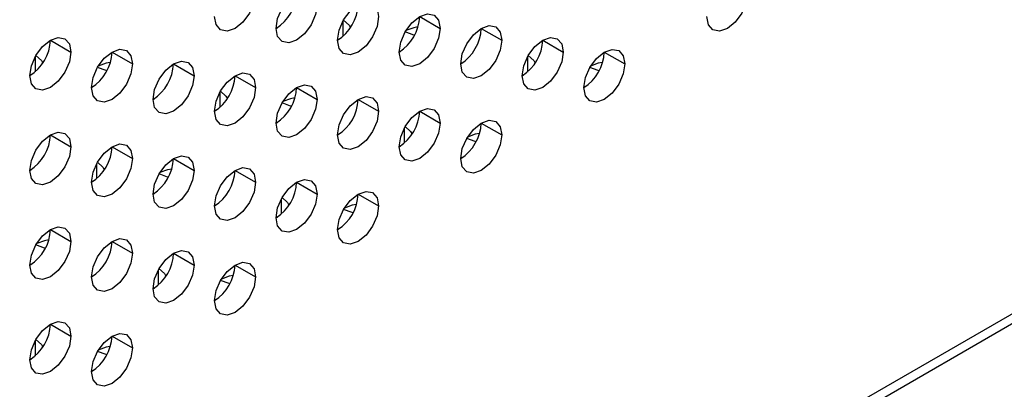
# Model space of a CAD drawing. Header units: millimetres. Extents: x 0 to 1118, y 0 to 864.
# Tile 123 of 256: x 934.13 to 938.37, y 635.41 to 637. Entities that reach past the tile are written whole.
import ezdxf

# ---------------------------------------------------------------- set-up
doc = ezdxf.new("R2010")
doc.units = ezdxf.units.MM

msp = doc.modelspace()

# ---------------------------------------------------------------- linework, layer by layer
at = {"color": 7, "linetype": 'Continuous', "lineweight": 25}
for p, q in [((985.8372, 663.1136), (930.4177, 631.1206)), ((930.3918, 631.0633), (985.8113, 663.0563)), ((935.8536, 637.0144), (935.942, 636.9634)), ((936.1188, 636.9634), (936.2071, 636.9124)), ((934.2626, 636.9125), (934.351, 636.8615)), ((936.3839, 636.9123), (936.4723, 636.8613)), ((934.5278, 636.8615), (934.6162, 636.8104)), ((936.6491, 636.8613), (936.7375, 636.8102)), ((934.7929, 636.8104), (934.8813, 636.7594)), ((935.0581, 636.7594), (935.1465, 636.7083)), ((935.3233, 636.7083), (935.4116, 636.6573)), ((935.5884, 636.6572), (935.6768, 636.6062)), ((935.8536, 636.6062), (935.942, 636.5551)), ((936.1188, 636.5551), (936.2071, 636.5041)), ((934.2626, 636.5043), (934.351, 636.4532)), ((934.5278, 636.4532), (934.6162, 636.4022)), ((934.7929, 636.4021), (934.8813, 636.3511)), ((935.0581, 636.3511), (935.1465, 636.3001)), ((935.3233, 636.3), (935.4116, 636.249)), ((935.5884, 636.249), (935.6768, 636.1979)), ((934.2626, 636.096), (934.351, 636.045)), ((934.5278, 636.0449), (934.6162, 635.9939)), ((934.7929, 635.9939), (934.8813, 635.9428)), ((935.0581, 635.9428), (935.1465, 635.8918)), ((934.2626, 635.6877), (934.351, 635.6367)), ((934.5278, 635.6367), (934.6162, 635.5856))]:
    msp.add_line(p, q, dxfattribs=at)
at = {"color": 8, "linetype": 'Continuous', "lineweight": 25}
for p, q in [((935.5221, 636.9927), (935.5221, 636.9284)), ((934.1963, 636.8397), (934.1963, 636.7754)), ((936.3176, 636.8395), (936.3176, 636.7752)), ((934.9918, 636.6865), (934.9918, 636.6223)), ((935.7873, 636.5334), (935.7873, 636.4691)), ((934.4615, 636.3804), (934.4615, 636.3161)), ((935.257, 636.2272), (935.257, 636.1629)), ((934.7266, 635.9211), (934.7266, 635.8568)), ((934.1963, 635.6149), (934.1963, 635.5506))]:
    msp.add_line(p, q, dxfattribs=at)
at = {"color": 7, "linetype": 'Continuous', "lineweight": 25, "flags": 128}
for points in [[(935.2349, 636.9635), (935.2416, 637.0064), (935.2608, 637.0506), (935.2894, 637.0893), (935.3233, 637.1166), (935.3571, 637.1283), (935.3858, 637.1228), (935.4049, 637.1007), (935.4116, 637.0655)], [(935.1465, 637.1166), (935.1398, 637.0737), (935.1206, 637.0295), (935.0919, 636.9908), (935.0581, 636.9635), (935.0243, 636.9517), (934.9956, 636.9573), (934.9764, 636.9794), (934.9697, 637.0145)], [(935.5, 636.9124), (935.5068, 636.9554), (935.5259, 636.9995), (935.5546, 637.0382), (935.5884, 637.0655), (935.6223, 637.0773), (935.6509, 637.0717), (935.6701, 637.0497), (935.6768, 637.0145)], [(937.2678, 637.1164), (937.2611, 637.0735), (937.2419, 637.0293), (937.2132, 636.9906), (937.1794, 636.9633), (937.1456, 636.9515), (937.1169, 636.9571), (937.0978, 636.9792), (937.091, 637.0143)], [(935.4116, 637.0655), (935.4049, 637.0226), (935.3858, 636.9784), (935.3571, 636.9397), (935.3233, 636.9124), (935.2894, 636.9007), (935.2608, 636.9063), (935.2416, 636.9283), (935.2349, 636.9635)], [(935.6768, 637.0145), (935.6701, 636.9715), (935.6509, 636.9274), (935.6223, 636.8887), (935.5884, 636.8614), (935.5546, 636.8496), (935.5259, 636.8552), (935.5068, 636.8773), (935.5, 636.9124)], [(935.5257, 636.9991), (935.5492, 636.9778), (935.5554, 636.9669)], [(935.7652, 636.8614), (935.7719, 636.9043), (935.7911, 636.9485), (935.8198, 636.9872), (935.8536, 637.0145), (935.8874, 637.0262), (935.9161, 637.0206), (935.9353, 636.9986), (935.942, 636.9634)], [(935.942, 636.9634), (935.9353, 636.9205), (935.9161, 636.8763), (935.8874, 636.8376), (935.8536, 636.8103), (935.8198, 636.7986), (935.7911, 636.8041), (935.7719, 636.8262), (935.7652, 636.8614)], [(935.8313, 636.9338), (935.8279, 636.9346), (935.7909, 636.9482)], [(935.8462, 636.9693), (935.8279, 636.9659), (935.7944, 636.954)], [(936.0304, 636.8103), (936.0371, 636.8533), (936.0563, 636.8974), (936.0849, 636.9361), (936.1188, 636.9634), (936.1526, 636.9752), (936.1813, 636.9696), (936.2004, 636.9475), (936.2071, 636.9124)], [(934.1742, 636.7595), (934.1809, 636.8024), (934.2001, 636.8466), (934.2288, 636.8852), (934.2626, 636.9125), (934.2964, 636.9243), (934.3251, 636.9187), (934.3443, 636.8967), (934.351, 636.8615)], [(936.2071, 636.9124), (936.2004, 636.8694), (936.1813, 636.8252), (936.1526, 636.7866), (936.1188, 636.7593), (936.0849, 636.7475), (936.0563, 636.7531), (936.0371, 636.7751), (936.0304, 636.8103)], [(936.2955, 636.7593), (936.3023, 636.8022), (936.3214, 636.8464), (936.3501, 636.885), (936.3839, 636.9123), (936.4177, 636.9241), (936.4464, 636.9185), (936.4656, 636.8965), (936.4723, 636.8613)], [(934.4394, 636.7084), (934.4461, 636.7513), (934.4653, 636.7955), (934.4939, 636.8342), (934.5278, 636.8615), (934.5616, 636.8732), (934.5903, 636.8677), (934.6094, 636.8456), (934.6162, 636.8104)], [(936.5607, 636.7082), (936.5674, 636.7511), (936.5866, 636.7953), (936.6153, 636.834), (936.6491, 636.8613), (936.6829, 636.873), (936.7116, 636.8675), (936.7307, 636.8454), (936.7375, 636.8102)], [(934.351, 636.8615), (934.3443, 636.8186), (934.3251, 636.7744), (934.2964, 636.7357), (934.2626, 636.7084), (934.2288, 636.6967), (934.2001, 636.7022), (934.1809, 636.7243), (934.1742, 636.7595)], [(934.1998, 636.8461), (934.2234, 636.8248), (934.2295, 636.8138)], [(934.7045, 636.6573), (934.7113, 636.7003), (934.7304, 636.7445), (934.7591, 636.7831), (934.7929, 636.8104), (934.8268, 636.8222), (934.8554, 636.8166), (934.8746, 636.7946), (934.8813, 636.7594)], [(936.4723, 636.8613), (936.4656, 636.8184), (936.4464, 636.7742), (936.4177, 636.7355), (936.3839, 636.7082), (936.3501, 636.6965), (936.3214, 636.702), (936.3023, 636.7241), (936.2955, 636.7593)], [(936.3212, 636.846), (936.3447, 636.8248), (936.3509, 636.8137)], [(934.6162, 636.8104), (934.6094, 636.7675), (934.5903, 636.7233), (934.5616, 636.6846), (934.5278, 636.6574), (934.4939, 636.6456), (934.4653, 636.6512), (934.4461, 636.6732), (934.4394, 636.7084)], [(934.5054, 636.7807), (934.502, 636.7815), (934.4651, 636.7952)], [(934.5203, 636.8162), (934.502, 636.8128), (934.4685, 636.8009)], [(936.7375, 636.8102), (936.7307, 636.7673), (936.7116, 636.7231), (936.6829, 636.6844), (936.6491, 636.6572), (936.6153, 636.6454), (936.5866, 636.651), (936.5674, 636.673), (936.5607, 636.7082)], [(936.6268, 636.7807), (936.6233, 636.7815), (936.5865, 636.7951)], [(936.6417, 636.8162), (936.6233, 636.8128), (936.59, 636.801)], [(934.8813, 636.7594), (934.8746, 636.7164), (934.8554, 636.6723), (934.8268, 636.6336), (934.7929, 636.6063), (934.7591, 636.5945), (934.7304, 636.6001), (934.7113, 636.6222), (934.7045, 636.6573)], [(934.9697, 636.6063), (934.9764, 636.6492), (934.9956, 636.6934), (935.0243, 636.7321), (935.0581, 636.7594), (935.0919, 636.7711), (935.1206, 636.7656), (935.1398, 636.7435), (935.1465, 636.7083)], [(935.1465, 636.7083), (935.1398, 636.6654), (935.1206, 636.6212), (935.0919, 636.5825), (935.0581, 636.5552), (935.0243, 636.5435), (934.9956, 636.549), (934.9764, 636.5711), (934.9697, 636.6063)], [(935.2349, 636.5552), (935.2416, 636.5982), (935.2608, 636.6423), (935.2894, 636.681), (935.3233, 636.7083), (935.3571, 636.7201), (935.3858, 636.7145), (935.4049, 636.6924), (935.4116, 636.6573)], [(934.9954, 636.693), (935.0189, 636.6717), (935.0251, 636.6607)], [(935.4116, 636.6573), (935.4049, 636.6143), (935.3858, 636.5701), (935.3571, 636.5315), (935.3233, 636.5042), (935.2894, 636.4924), (935.2608, 636.498), (935.2416, 636.52), (935.2349, 636.5552)], [(935.3159, 636.6632), (935.2975, 636.6597), (935.2641, 636.6478)], [(935.5, 636.5042), (935.5068, 636.5471), (935.5259, 636.5913), (935.5546, 636.63), (935.5884, 636.6573), (935.6223, 636.669), (935.6509, 636.6634), (935.6701, 636.6414), (935.6768, 636.6062)], [(935.301, 636.6276), (935.2975, 636.6284), (935.2606, 636.6421)], [(935.7652, 636.4531), (935.7719, 636.496), (935.7911, 636.5402), (935.8198, 636.5789), (935.8536, 636.6062), (935.8874, 636.6179), (935.9161, 636.6124), (935.9353, 636.5903), (935.942, 636.5551)], [(935.6768, 636.6062), (935.6701, 636.5633), (935.6509, 636.5191), (935.6223, 636.4804), (935.5884, 636.4531), (935.5546, 636.4414), (935.5259, 636.4469), (935.5068, 636.469), (935.5, 636.5042)], [(936.0304, 636.402), (936.0371, 636.445), (936.0563, 636.4892), (936.0849, 636.5278), (936.1188, 636.5551), (936.1526, 636.5669), (936.1813, 636.5613), (936.2004, 636.5393), (936.2071, 636.5041)], [(935.942, 636.5551), (935.9353, 636.5122), (935.9161, 636.468), (935.8874, 636.4294), (935.8536, 636.4021), (935.8198, 636.3903), (935.7911, 636.3959), (935.7719, 636.4179), (935.7652, 636.4531)], [(935.7909, 636.5399), (935.8144, 636.5186), (935.8206, 636.5076)], [(934.1742, 636.3512), (934.1809, 636.3941), (934.2001, 636.4383), (934.2288, 636.477), (934.2626, 636.5043), (934.2964, 636.516), (934.3251, 636.5105), (934.3443, 636.4884), (934.351, 636.4532)], [(936.2071, 636.5041), (936.2004, 636.4611), (936.1813, 636.417), (936.1526, 636.3783), (936.1188, 636.351), (936.0849, 636.3392), (936.0563, 636.3448), (936.0371, 636.3669), (936.0304, 636.402)], [(936.0965, 636.4746), (936.093, 636.4754), (936.0561, 636.489)], [(936.1114, 636.5101), (936.093, 636.5066), (936.0596, 636.4948)], [(934.351, 636.4532), (934.3443, 636.4103), (934.3251, 636.3661), (934.2964, 636.3274), (934.2626, 636.3001), (934.2288, 636.2884), (934.2001, 636.294), (934.1809, 636.316), (934.1742, 636.3512)], [(934.4394, 636.3001), (934.4461, 636.3431), (934.4653, 636.3872), (934.4939, 636.4259), (934.5278, 636.4532), (934.5616, 636.465), (934.5903, 636.4594), (934.6094, 636.4373), (934.6162, 636.4022)], [(934.6162, 636.4022), (934.6094, 636.3592), (934.5903, 636.3151), (934.5616, 636.2764), (934.5278, 636.2491), (934.4939, 636.2373), (934.4653, 636.2429), (934.4461, 636.2649), (934.4394, 636.3001)], [(934.7045, 636.2491), (934.7113, 636.292), (934.7304, 636.3362), (934.7591, 636.3749), (934.7929, 636.4022), (934.8268, 636.4139), (934.8554, 636.4083), (934.8746, 636.3863), (934.8813, 636.3511)], [(934.465, 636.3868), (934.4886, 636.3655), (934.4947, 636.3545)], [(934.7855, 636.357), (934.7672, 636.3536), (934.7337, 636.3417)], [(934.9697, 636.198), (934.9764, 636.2409), (934.9956, 636.2851), (935.0243, 636.3238), (935.0581, 636.3511), (935.0919, 636.3629), (935.1206, 636.3573), (935.1398, 636.3352), (935.1465, 636.3001)], [(934.8813, 636.3511), (934.8746, 636.3082), (934.8554, 636.264), (934.8268, 636.2253), (934.7929, 636.198), (934.7591, 636.1863), (934.7304, 636.1918), (934.7113, 636.2139), (934.7045, 636.2491)], [(934.7706, 636.3215), (934.7672, 636.3223), (934.7303, 636.3359)], [(935.2349, 636.1469), (935.2416, 636.1899), (935.2608, 636.2341), (935.2894, 636.2727), (935.3233, 636.3), (935.3571, 636.3118), (935.3858, 636.3062), (935.4049, 636.2842), (935.4116, 636.249)], [(935.1465, 636.3001), (935.1398, 636.2571), (935.1206, 636.2129), (935.0919, 636.1743), (935.0581, 636.147), (935.0243, 636.1352), (934.9956, 636.1408), (934.9764, 636.1628), (934.9697, 636.198)], [(935.4116, 636.249), (935.4049, 636.2061), (935.3858, 636.1619), (935.3571, 636.1232), (935.3233, 636.0959), (935.2894, 636.0841), (935.2608, 636.0897), (935.2416, 636.1118), (935.2349, 636.1469)], [(935.2606, 636.2337), (935.2841, 636.2125), (935.2902, 636.2014)], [(935.5, 636.0959), (935.5068, 636.1388), (935.5259, 636.183), (935.5546, 636.2217), (935.5884, 636.249), (935.6223, 636.2607), (935.6509, 636.2552), (935.6701, 636.2331), (935.6768, 636.1979)], [(935.6768, 636.1979), (935.6701, 636.155), (935.6509, 636.1108), (935.6223, 636.0721), (935.5884, 636.0448), (935.5546, 636.0331), (935.5259, 636.0387), (935.5068, 636.0607), (935.5, 636.0959)], [(935.5811, 636.2039), (935.5627, 636.2005), (935.5293, 636.1887)], [(935.5662, 636.1684), (935.5627, 636.1692), (935.5258, 636.1828)], [(934.1742, 635.9429), (934.1809, 635.9859), (934.2001, 636.03), (934.2288, 636.0687), (934.2626, 636.096), (934.2964, 636.1078), (934.3251, 636.1022), (934.3443, 636.0801), (934.351, 636.045)], [(934.4394, 635.8919), (934.4461, 635.9348), (934.4653, 635.979), (934.4939, 636.0176), (934.5278, 636.0449), (934.5616, 636.0567), (934.5903, 636.0511), (934.6094, 636.0291), (934.6162, 635.9939)], [(934.351, 636.045), (934.3443, 636.002), (934.3251, 635.9578), (934.2964, 635.9192), (934.2626, 635.8919), (934.2288, 635.8801), (934.2001, 635.8857), (934.1809, 635.9077), (934.1742, 635.9429)], [(934.2403, 636.0153), (934.2369, 636.0161), (934.1999, 636.0298)], [(934.2552, 636.0509), (934.2369, 636.0474), (934.2034, 636.0355)], [(934.6162, 635.9939), (934.6094, 635.951), (934.5903, 635.9068), (934.5616, 635.8681), (934.5278, 635.8408), (934.4939, 635.8291), (934.4653, 635.8346), (934.4461, 635.8567), (934.4394, 635.8919)], [(934.7045, 635.8408), (934.7113, 635.8837), (934.7304, 635.9279), (934.7591, 635.9666), (934.7929, 635.9939), (934.8268, 636.0056), (934.8554, 636.0001), (934.8746, 635.978), (934.8813, 635.9428)], [(934.8813, 635.9428), (934.8746, 635.8999), (934.8554, 635.8557), (934.8268, 635.817), (934.7929, 635.7898), (934.7591, 635.778), (934.7304, 635.7836), (934.7113, 635.8056), (934.7045, 635.8408)], [(934.9697, 635.7897), (934.9764, 635.8327), (934.9956, 635.8769), (935.0243, 635.9155), (935.0581, 635.9428), (935.0919, 635.9546), (935.1206, 635.949), (935.1398, 635.927), (935.1465, 635.8918)], [(934.7302, 635.9276), (934.7537, 635.9063), (934.7599, 635.8953)], [(935.1465, 635.8918), (935.1398, 635.8488), (935.1206, 635.8047), (935.0919, 635.766), (935.0581, 635.7387), (935.0243, 635.7269), (934.9956, 635.7325), (934.9764, 635.7546), (934.9697, 635.7897)], [(935.0507, 635.8978), (935.0324, 635.8943), (934.999, 635.8825)], [(935.0358, 635.8623), (935.0324, 635.8631), (934.9955, 635.8767)], [(934.1742, 635.5346), (934.1809, 635.5776), (934.2001, 635.6218), (934.2288, 635.6604), (934.2626, 635.6877), (934.2964, 635.6995), (934.3251, 635.6939), (934.3443, 635.6719), (934.351, 635.6367)], [(934.351, 635.6367), (934.3443, 635.5937), (934.3251, 635.5496), (934.2964, 635.5109), (934.2626, 635.4836), (934.2288, 635.4718), (934.2001, 635.4774), (934.1809, 635.4995), (934.1742, 635.5346)], [(934.4394, 635.4836), (934.4461, 635.5265), (934.4653, 635.5707), (934.4939, 635.6094), (934.5278, 635.6367), (934.5616, 635.6484), (934.5903, 635.6429), (934.6094, 635.6208), (934.6162, 635.5856)], [(934.1999, 635.6214), (934.2234, 635.6002), (934.2296, 635.5891)], [(934.5204, 635.5916), (934.502, 635.5882), (934.4686, 635.5764)], [(934.6162, 635.5856), (934.6094, 635.5427), (934.5903, 635.4985), (934.5616, 635.4598), (934.5278, 635.4325), (934.4939, 635.4208), (934.4653, 635.4264), (934.4461, 635.4484), (934.4394, 635.4836)], [(934.5055, 635.5561), (934.502, 635.5569), (934.4652, 635.5705)]]:
    msp.add_lwpolyline(points, dxfattribs=at)
at = {"color": 7, "linetype": 'Continuous', "lineweight": 25}
for centre, radius, start, end in [((935.1314, 637.1253), 0.1921, 302.6055, 357.3945), ((935.3965, 637.0742), 0.1921, 302.6059, 357.3945), ((935.6617, 637.0232), 0.1921, 302.6055, 357.3945), ((935.9269, 636.9721), 0.1921, 302.6059, 357.3945), ((934.0707, 636.9213), 0.1921, 302.606, 357.3945), ((936.1965, 636.9185), 0.1875, 301.8716, 358.1279), ((934.3404, 636.8676), 0.1875, 301.8716, 358.1279), ((936.4572, 636.87), 0.1921, 302.6055, 357.3945), ((934.601, 636.8191), 0.1921, 302.606, 357.3945), ((934.8662, 636.7681), 0.1921, 302.6055, 357.3945), ((935.1359, 636.7144), 0.1875, 301.8716, 358.1279), ((935.401, 636.6634), 0.1875, 301.8716, 358.1279), ((935.6617, 636.6149), 0.1921, 302.6055, 357.3945), ((935.9269, 636.5638), 0.1921, 302.6055, 357.3945), ((934.0707, 636.513), 0.1921, 302.606, 357.3945), ((934.3404, 636.4593), 0.1875, 301.8716, 358.1279), ((934.601, 636.4109), 0.1921, 302.6055, 357.3945), ((934.8662, 636.3598), 0.1921, 302.6055, 357.3945), ((935.1314, 636.3088), 0.1921, 302.6055, 357.3945), ((935.401, 636.2551), 0.1875, 301.8716, 358.1279), ((934.0752, 636.1021), 0.1875, 301.8716, 358.1279), ((934.3404, 636.0511), 0.1875, 301.8716, 358.1279), ((934.6055, 636), 0.1875, 301.8716, 358.1279), ((934.8662, 635.9515), 0.1921, 302.6055, 357.3945), ((934.0707, 635.6964), 0.1921, 302.606, 357.3945), ((934.3359, 635.6454), 0.1921, 302.6055, 357.3945)]:
    msp.add_arc(centre, radius, start, end, dxfattribs=at)

doc.saveas('drawing.dxf')
